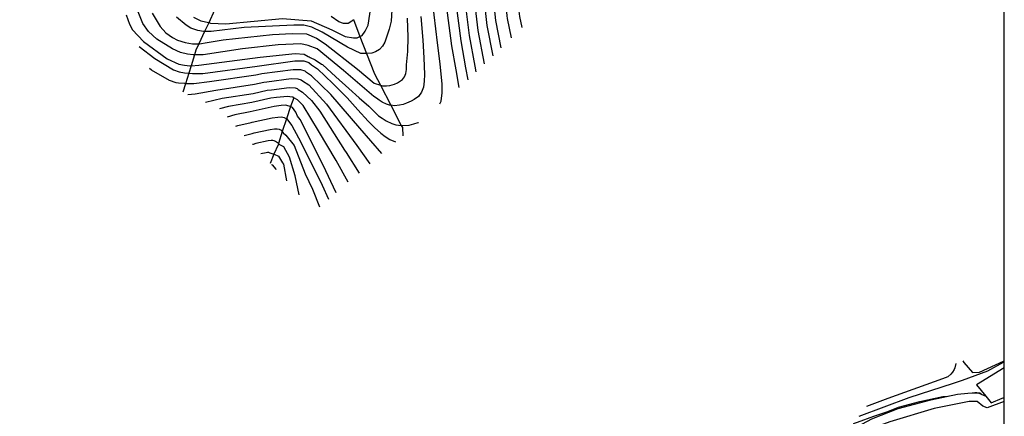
# Model space of a CAD drawing. Header units: metres. Extents: x -53000 to 0, y -90750 to 6.
# Tile 21 of 29: x -52270 to -52000, y -90487 to -90379. Entities that reach past the tile are written whole.
import ezdxf

# ---------------------------------------------------------------- set-up
doc = ezdxf.new("R2010")
doc.units = ezdxf.units.M
for name, color, linetype in [('6101110', 7, 'Continuous'), ('6101120', 7, 'Continuous'), ('6301000', 7, 'Continuous'), ('7101000', 7, 'Continuous'), ('7102000', 7, 'Continuous'), ('7521000', 7, 'Continuous')]:
    doc.layers.add(name, color=color, linetype=linetype)
picture_1 = doc.add_image_def('image1.tif', size_in_pixel=(4000, 3000))

msp = doc.modelspace()

# ---------------------------------------------------------------- linework, layer by layer
at = {"layer": '6101110'}
msp.add_polyline3d([(-52045.21, -90494.48, 55.97), (-52042.54, -90491.37, 57.13), (-52036.25, -90488, 57.93), (-52029.04, -90485.12, 57.93), (-52020.11, -90482.72, 57.93), (-52012.83, -90481.19, 58.03), (-52009.98, -90480.9, 58.03), (-52007.2, -90480.89, 57.93), (-52006.38, -90481.21, 57.93), (-52005.04, -90481.78, 58.19), (-52003.57, -90483.59, 58.19), (-52000.6, -90482.34, 58.19), (-52000, -90482.14, 57.99)], dxfattribs=at)
at = {"layer": '6101120'}
msp.add_polyline3d([(-52000, -90483.24, 52.35), (-52004.67, -90484.98, 52.35), (-52005.85, -90484.46, 52.35), (-52007.39, -90483.18, 52.35), (-52009.6, -90483.19, 52.35), (-52019.18, -90485.17, 52.35), (-52031.37, -90488.77, 52.35), (-52037.09, -90490.87, 52.35), (-52040.88, -90492.4, 52.35), (-52042.04, -90493.79, 52.35), (-52043.52, -90496.01, 52.35), (-52044.43, -90497.18, 52.35), (-52047.99, -90501.4, 52.35)], dxfattribs=at)
at = {"layer": '6301000'}
msp.add_polyline3d([(-52000, -90474.01, 58.19), (-52007.58, -90478.64, 58.19), (-52005.04, -90481.78, 58.19)], dxfattribs=at)
at = {"layer": '7101000'}
for points in [[(-52149.26, -90397.28, 120), (-52150.1, -90392.44, 120), (-52151.24, -90385.85, 120), (-52152.49, -90376.84, 120), (-52153.68, -90369.36, 120), (-52153.97, -90365.33, 120), (-52154.21, -90362.29, 120), (-52153.98, -90356.19, 120), (-52153.68, -90351.52, 120), (-52153.29, -90348.54, 120), (-52152.72, -90345.56, 120), (-52152.25, -90344.2, 120), (-52151.69, -90342.75, 120), (-52150.95, -90341.46, 120), (-52150.12, -90340.18, 120), (-52148.51, -90338.41, 120), (-52146.73, -90336.41, 120), (-52135.15, -90329.23, 120)], [(-52126.82, -90337.9, 110), (-52133.03, -90343.41, 110), (-52137.12, -90346.86, 110), (-52139, -90350.63, 110), (-52140.26, -90356.29, 110), (-52140.57, -90366.65, 110), (-52139.32, -90378.9, 110), (-52137.82, -90386.4, 110)], [(-52222.04, -90378.01, 130), (-52220.01, -90379.02, 130), (-52217.83, -90379.52, 130), (-52217.38, -90379.63, 130), (-52213.12, -90379.83, 130), (-52197.61, -90378.41, 130), (-52189.79, -90379.02, 130), (-52184.11, -90381.45, 130), (-52180.46, -90383.28, 130), (-52178.23, -90383.68, 130), (-52177.22, -90383.68, 130), (-52176.42, -90383.34, 130), (-52175.8, -90383.08, 130), (-52174.98, -90381.86, 130), (-52174.17, -90380.24, 130), (-52173.16, -90373.55, 130)], [(-52236.91, -90386.06, 120), (-52232.59, -90389.38, 120), (-52227.52, -90392.42, 120), (-52225.9, -90393.03, 120), (-52224.48, -90393.23, 120), (-52223.3, -90393.34, 120), (-52222.25, -90393.44, 120), (-52219.41, -90393.44, 120), (-52204.6, -90391.41, 120), (-52194.25, -90389.99, 120), (-52191.82, -90389.99, 120), (-52190.4, -90390.4, 120), (-52189.7, -90391.07, 120), (-52188.04, -90392.18, 120), (-52183.89, -90396.14, 120), (-52179.93, -90400.11, 120), (-52176.98, -90403.41, 120), (-52174.14, -90406.53, 120), (-52172.44, -90408.26, 120), (-52170.74, -90409.81, 120), (-52169.54, -90410.66, 120), (-52168.24, -90411.5, 120), (-52166.71, -90412.19, 120)], [(-52182.98, -90426.09, 110), (-52186.54, -90418.56, 110), (-52192.83, -90406, 110), (-52193.5, -90405.09, 110), (-52193.99, -90404.02, 110), (-52194.94, -90402.78, 110), (-52195.48, -90402.5, 110), (-52195.77, -90402.36, 110), (-52196.78, -90402.12, 110), (-52197.96, -90402.17, 110), (-52199.95, -90402.44, 110), (-52206.46, -90403.89, 110), (-52210.7, -90404.78, 110), (-52212.79, -90405.35, 110)], [(-52199.38, -90419.85, 100), (-52199.42, -90419.54, 100), (-52200.27, -90418.57, 100), (-52200.68, -90418.44, 100)], [(-52039.72, -90487.25, 60), (-52026.02, -90482.12, 60), (-52013.91, -90478.19, 60), (-52011.43, -90477.35, 60), (-52004.48, -90474.85, 60), (-52000.25, -90472.42, 60), (-52000, -90472.28, 60)]]:
    msp.add_polyline3d(points, dxfattribs=at)
at = {"layer": '7102000'}
for points in [[(-52154.52, -90401.77, 122), (-52154.22, -90401, 122), (-52153.9, -90398.77, 122), (-52153.88, -90396.33, 122), (-52154.5, -90390.78, 122), (-52155.24, -90385.07, 122), (-52156.13, -90377.34, 122), (-52157.03, -90369.45, 122), (-52157.26, -90366.23, 122), (-52157.36, -90361.64, 122), (-52157.12, -90356.08, 122), (-52157.05, -90355.64, 122), (-52156.78, -90351.47, 122), (-52155.9, -90347.52, 122), (-52155.45, -90345.13, 122), (-52154.69, -90343.16, 122), (-52154.25, -90342, 122), (-52153.66, -90340.97, 122), (-52151.67, -90338, 122), (-52150.38, -90336.59, 122), (-52147.76, -90333.79, 122), (-52137.12, -90327.18, 122)], [(-52133.44, -90331, 118), (-52143.99, -90337.81, 118), (-52146.23, -90340.1, 118), (-52147.52, -90341.51, 118), (-52148.19, -90342.54, 118), (-52149.16, -90344.32, 118), (-52149.6, -90345.49, 118), (-52149.98, -90346.58, 118), (-52150.43, -90348.96, 118), (-52150.74, -90351.34, 118), (-52151.23, -90356.21, 118), (-52151.42, -90361.09, 118), (-52151.29, -90365.6, 118), (-52151.06, -90368.81, 118), (-52150.11, -90374.8, 118), (-52148.85, -90384.46, 118), (-52147.5, -90391.93, 118), (-52146.93, -90395.21, 118)], [(-52144.64, -90392.99, 116), (-52144.91, -90391.42, 116), (-52146.47, -90383.07, 116), (-52147.73, -90372.76, 116), (-52148.44, -90368.27, 116), (-52148.61, -90365.86, 116), (-52148.63, -90359.89, 116), (-52148.49, -90356.23, 116), (-52147.81, -90351.16, 116), (-52147.57, -90349.38, 116), (-52147.23, -90347.59, 116), (-52146.95, -90346.77, 116), (-52146.62, -90345.9, 116), (-52145.42, -90343.62, 116), (-52144.92, -90342.85, 116), (-52143.95, -90341.79, 116), (-52141.25, -90339.21, 116), (-52131.75, -90332.76, 116)], [(-52142.34, -90390.77, 114), (-52144.08, -90381.68, 114), (-52145.34, -90370.73, 114), (-52145.82, -90367.73, 114), (-52145.93, -90366.12, 114), (-52145.84, -90358.69, 114), (-52145.75, -90356.25, 114), (-52144.87, -90350.99, 114), (-52144.72, -90349.8, 114), (-52144.49, -90348.61, 114), (-52144.3, -90348.06, 114), (-52144.08, -90347.48, 114), (-52142.65, -90344.7, 114), (-52142.32, -90344.19, 114), (-52141.67, -90343.48, 114), (-52138.51, -90340.61, 114), (-52130.08, -90334.51, 114)], [(-52128.43, -90336.22, 112), (-52135.77, -90342.01, 112), (-52139.39, -90345.17, 112), (-52139.72, -90345.53, 112), (-52139.88, -90345.78, 112), (-52141.54, -90349.06, 112), (-52141.65, -90349.35, 112), (-52141.75, -90349.62, 112), (-52141.86, -90350.22, 112), (-52141.94, -90350.81, 112), (-52143, -90356.27, 112), (-52143.05, -90357.49, 112), (-52143.25, -90366.39, 112), (-52143.19, -90367.19, 112), (-52142.96, -90368.69, 112), (-52141.7, -90380.29, 112), (-52140.07, -90388.58, 112)], [(-52134.96, -90383.64, 108), (-52136.02, -90378.37, 108), (-52136.11, -90377.65, 108), (-52137.17, -90367.19, 108), (-52137.16, -90366.64, 108), (-52136.87, -90358.01, 108), (-52135.77, -90353.23, 108), (-52133.22, -90348.92, 108), (-52124.8, -90340.1, 108), (-52124.74, -90340.06, 108)], [(-52109.59, -90359.13, 106), (-52112.03, -90357.48, 106), (-52114.34, -90355.58, 106), (-52116.92, -90352.05, 106), (-52120.59, -90346.35, 106), (-52121.54, -90344.99, 106), (-52122.49, -90344.17, 106), (-52123.17, -90344.04, 106), (-52123.71, -90344.17, 106), (-52123.72, -90344.18, 106), (-52124.39, -90344.85, 106), (-52130.51, -90352.45, 106), (-52132.54, -90355.82, 106), (-52133.49, -90359.73, 106), (-52133.75, -90366.63, 106), (-52133.77, -90367.74, 106), (-52132.91, -90376.41, 106), (-52132.73, -90377.84, 106), (-52132.12, -90380.89, 106)], [(-52167.44, -90371.38, 128), (-52167.92, -90379.14, 128), (-52168.39, -90381.35, 128), (-52169.66, -90384.84, 128), (-52170.29, -90385.94, 128), (-52171.09, -90386.89, 128), (-52172.19, -90387.53, 128), (-52173.15, -90387.84, 128), (-52174.63, -90387.99, 128), (-52174.73, -90388, 128), (-52176.16, -90388, 128), (-52179.8, -90386.26, 128), (-52186.77, -90382.15, 128), (-52189.62, -90380.72, 128), (-52191.84, -90380.25, 128), (-52194.53, -90380.25, 128), (-52208.16, -90380.88, 128), (-52217.19, -90381.99, 128), (-52218.97, -90381.99, 128), (-52219.24, -90381.99, 128), (-52220.83, -90381.67, 128), (-52222.73, -90381.04, 128), (-52224, -90380.25, 128), (-52226.69, -90378.03, 128)], [(-52240.47, -90377.4, 122), (-52239.52, -90379.93, 122), (-52238.73, -90381.51, 122), (-52235.72, -90384.68, 122), (-52229.23, -90389.43, 122), (-52226.06, -90390.85, 122), (-52224.47, -90391.17, 122), (-52223.05, -90391.32, 122), (-52222.66, -90391.3, 122), (-52220.51, -90391.17, 122), (-52203.72, -90388.95, 122), (-52194.21, -90388, 122), (-52191.68, -90388.16, 122), (-52190.64, -90388.78, 122), (-52190.37, -90388.9, 122), (-52190.09, -90389.05, 122), (-52188.74, -90389.66, 122), (-52186.97, -90390.85, 122), (-52186.68, -90391.01, 122), (-52183.07, -90394.32, 122), (-52179.46, -90397.57, 122), (-52176.68, -90400.14, 122), (-52174.02, -90402.4, 122), (-52172.66, -90403.78, 122), (-52171.31, -90405.02, 122), (-52170.34, -90405.7, 122), (-52169.3, -90406.38, 122), (-52167.69, -90407.11, 122), (-52166.59, -90407.5, 122), (-52165.11, -90407.68, 122), (-52164.79, -90407.71, 122), (-52162.93, -90407.57, 122), (-52161.66, -90407.24, 122), (-52160.46, -90406.83, 122), (-52160.41, -90406.81, 122)], [(-52159.76, -90377.83, 124), (-52159.24, -90384.29, 124), (-52158.91, -90389.11, 124), (-52158.8, -90393.72, 124), (-52158.82, -90395.55, 124), (-52159.06, -90397.22, 124), (-52159.58, -90398.59, 124), (-52160.44, -90399.7, 124), (-52161.58, -90400.55, 124), (-52162.42, -90401.01, 124), (-52163.73, -90401.6, 124), (-52164.63, -90401.9, 124), (-52165.59, -90402.15, 124), (-52166.98, -90402.26, 124), (-52168, -90402.14, 124), (-52168.33, -90402.09, 124), (-52169.16, -90401.8, 124), (-52170.37, -90401.26, 124), (-52171.14, -90400.75, 124), (-52171.87, -90400.24, 124), (-52172.67, -90399.71, 124), (-52180.91, -90392.59, 124), (-52188.19, -90386.73, 124), (-52190.57, -90385.79, 124), (-52192.63, -90385.31, 124), (-52198.81, -90385.63, 124), (-52208.63, -90386.73, 124), (-52219.4, -90388.32, 124), (-52221.72, -90388.32, 124), (-52222.1, -90388.32, 124), (-52223.68, -90388.16, 124), (-52225.58, -90387.68, 124), (-52227.8, -90386.73, 124), (-52232.08, -90384.04, 124), (-52234.29, -90381.99, 124), (-52235.88, -90379.77, 124), (-52237.3, -90376.13, 124)], [(-52233.34, -90376.92, 126), (-52231.13, -90380.56, 126), (-52229.54, -90382.3, 126), (-52227.8, -90383.57, 126), (-52226.37, -90384.36, 126), (-52224.31, -90384.99, 126), (-52222.25, -90385.31, 126), (-52220.51, -90385.31, 126), (-52220.35, -90385.31, 126), (-52218.29, -90384.99, 126), (-52213.86, -90384.2, 126), (-52200.39, -90382.78, 126), (-52195.01, -90382.46, 126), (-52191.05, -90382.62, 126), (-52188.35, -90383.73, 126), (-52185.98, -90385.31, 126), (-52177.11, -90392.27, 126), (-52172.51, -90396.07, 126), (-52170.85, -90396.67, 126), (-52170.29, -90396.86, 126), (-52169.17, -90396.8, 126), (-52168.24, -90396.73, 126), (-52167.61, -90396.56, 126), (-52167.01, -90396.36, 126), (-52166.13, -90395.97, 126), (-52165.57, -90395.66, 126), (-52164.81, -90395.09, 126), (-52164.24, -90394.36, 126), (-52163.89, -90393.45, 126), (-52163.73, -90392.33, 126), (-52163.72, -90391.11, 126), (-52163.31, -90387.45, 126), (-52163.24, -90383.51, 126), (-52163.39, -90378.33, 126)], [(-52178.22, -90378.69, 132), (-52178.62, -90379.12, 132), (-52179.7, -90379.75, 132), (-52180.91, -90379.79, 132), (-52182.19, -90379.26, 132), (-52184.33, -90377.82, 132)], [(-52170.41, -90415.35, 118), (-52176.43, -90408.39, 118), (-52184.39, -90399.2, 118), (-52189.69, -90394.07, 118), (-52191.11, -90393.19, 118), (-52191.47, -90392.79, 118), (-52192.61, -90392.46, 118), (-52194.76, -90392.42, 118), (-52203.27, -90393.56, 118), (-52203.67, -90393.62, 118), (-52204.97, -90393.91, 118), (-52217.67, -90395.7, 118), (-52221.89, -90396.24, 118), (-52224.21, -90396.23, 118), (-52224.4, -90396.22, 118), (-52226.08, -90396.06, 118), (-52226.71, -90396.01, 118), (-52228.54, -90395.38, 118), (-52233.48, -90392.51, 118), (-52234.04, -90392.1, 118)], [(-52223.57, -90399.16, 116), (-52221.53, -90399.04, 116), (-52215.92, -90397.97, 116), (-52205.34, -90396.4, 116), (-52202.74, -90395.82, 116), (-52201.94, -90395.72, 116), (-52195.26, -90394.84, 116), (-52193.4, -90394.94, 116), (-52192.55, -90395.18, 116), (-52192.17, -90395.49, 116), (-52190.4, -90396.55, 116), (-52185.62, -90401.85, 116), (-52177.31, -90413.16, 116), (-52173.7, -90418.16, 116)], [(-52218.74, -90401.29, 114), (-52214.18, -90400.24, 114), (-52205.71, -90398.9, 114), (-52201.81, -90398.03, 114), (-52200.61, -90397.87, 114), (-52195.77, -90397.27, 114), (-52194.19, -90397.41, 114), (-52193.62, -90397.57, 114), (-52193.34, -90397.84, 114), (-52192.18, -90398.54, 114), (-52189.69, -90400.79, 114), (-52187.39, -90403.79, 114)], [(-52179.63, -90423.23, 112), (-52182.97, -90417.22, 112), (-52187.75, -90409.09, 112), (-52191.99, -90402.2, 112), (-52193.56, -90400.66, 112), (-52194.56, -90400.1, 112), (-52194.7, -90399.96, 112), (-52194.98, -90399.88, 112), (-52196.27, -90399.7, 112), (-52199.29, -90400.02, 112), (-52200.88, -90400.23, 112), (-52206.08, -90401.39, 112), (-52212.44, -90402.51, 112), (-52214.85, -90403.13, 112)], [(-52187.39, -90403.79, 114), (-52180.67, -90414.4, 114), (-52180.22, -90415.06, 114), (-52176.66, -90420.69, 114)], [(-52210.45, -90407.88, 108), (-52209.88, -90407.68, 108), (-52206.2, -90406.88, 108), (-52205.95, -90406.8, 108), (-52200.49, -90405.59, 108), (-52198.9, -90405.38, 108), (-52197.95, -90405.34, 108), (-52197.15, -90405.53, 108), (-52196.56, -90405.83, 108), (-52196.48, -90405.87, 108), (-52195.72, -90406.86, 108), (-52195.11, -90407.7, 108), (-52193.29, -90411.01, 108), (-52191.52, -90414.45, 108), (-52186.74, -90423.99, 108), (-52185.04, -90427.85, 108)], [(-52208.15, -90410.37, 106), (-52205.94, -90409.88, 106), (-52205.44, -90409.71, 106), (-52201.03, -90408.75, 106), (-52199.83, -90408.59, 106), (-52199.13, -90408.56, 106), (-52198.52, -90408.7, 106), (-52198.02, -90408.95, 106), (-52197.71, -90409.36, 106), (-52197.45, -90409.7, 106), (-52196.72, -90410.32, 106), (-52194.4, -90413.12, 106), (-52191.41, -90420.88, 106), (-52189.41, -90425.1, 106), (-52187.49, -90429.95, 106)], [(-52193.09, -90426.65, 104), (-52194.18, -90421.44, 104), (-52195.74, -90416.34, 104), (-52197.29, -90413.54, 104), (-52198.34, -90412.94, 104), (-52198.77, -90412.62, 104), (-52199.56, -90412.04, 104), (-52199.9, -90411.87, 104), (-52200.3, -90411.78, 104), (-52200.77, -90411.8, 104), (-52201.57, -90411.9, 104), (-52204.93, -90412.62, 104), (-52205.69, -90412.87, 104), (-52205.81, -90412.9, 104)], [(-52203.54, -90415.36, 102), (-52202.11, -90415.06, 102), (-52201.71, -90415.01, 102), (-52201.47, -90415, 102), (-52201.27, -90415.04, 102), (-52201.1, -90415.13, 102), (-52199.98, -90415.54, 102), (-52199.95, -90415.55, 102), (-52198.78, -90416.06, 102), (-52197.62, -90417.89, 102), (-52197.4, -90418.22, 102), (-52196.59, -90422.86, 102)], [(-52013.29, -90472.82, 62), (-52013.59, -90473.99, 62), (-52013.77, -90474.46, 62), (-52014.2, -90475.18, 62), (-52014.63, -90475.75, 62), (-52015.49, -90476.47, 62), (-52016.92, -90477.04, 62), (-52031.89, -90482.41, 62), (-52037.7, -90484.59, 62)], [(-52041.26, -90489.28, 58), (-52040.17, -90488.84, 58), (-52035.77, -90487.26, 58), (-52032.21, -90486.02, 58), (-52028.98, -90484.75, 58), (-52023.14, -90483.26, 58), (-52016.84, -90481.89, 58), (-52015.48, -90481.73, 58)], [(-52008.82, -90480.86, 58), (-52008.04, -90480.76, 58), (-52007.56, -90480.76, 58), (-52007.08, -90480.81, 58), (-52006.71, -90480.86, 58), (-52006.23, -90481.22, 58)]]:
    msp.add_polyline3d(points, dxfattribs=at)
at = {"layer": '7521000'}
for points in [[(-52209.08, -90369.4, 132.77), (-52216.27, -90376.14, 132), (-52217.84, -90379.53, 130), (-52218.97, -90381.99, 128), (-52220.51, -90385.31, 126), (-52221.33, -90387.08, 124.8), (-52221.72, -90388.32, 124), (-52222.66, -90391.3, 122), (-52223.3, -90393.34, 120), (-52224.21, -90396.23, 118), (-52224.95, -90398.55, 116.41)], [(-52178.22, -90378.7, 132), (-52176.42, -90383.34, 130), (-52174.63, -90387.99, 128), (-52172.49, -90393.52, 126.75), (-52170.85, -90396.67, 126), (-52168, -90402.14, 124), (-52165.11, -90407.68, 122), (-52164.82, -90408.23, 121.76), (-52164.69, -90410.47, 120.92)], [(-52194.56, -90400.1, 112), (-52195.48, -90402.51, 110), (-52196.56, -90405.83, 108), (-52197.71, -90409.36, 106), (-52198.77, -90412.62, 104), (-52198.87, -90412.94, 103.79), (-52199.98, -90415.54, 102), (-52201.04, -90418.06, 100.17)], [(-52011.35, -90472.11, 60.38), (-52011.12, -90472.5, 60.4), (-52008.74, -90475.27, 60.2), (-52006.77, -90475.2, 60.2), (-52000.2, -90472.17, 60.1), (-52000, -90472.03, 60.09)], [(-52000.6, -90482.34, 58.19), (-52000, -90482.08, 58.19)]]:
    msp.add_polyline3d(points, dxfattribs=at)

# ---------------------------------------------------------------- pictures from other files: only their frames are drawn
image = msp.add_image(picture_1, insert=(-53000.12, -90749.88), size_in_units=(1000, 750))
image.dxf.flags = 6

doc.saveas('drawing.dxf')
